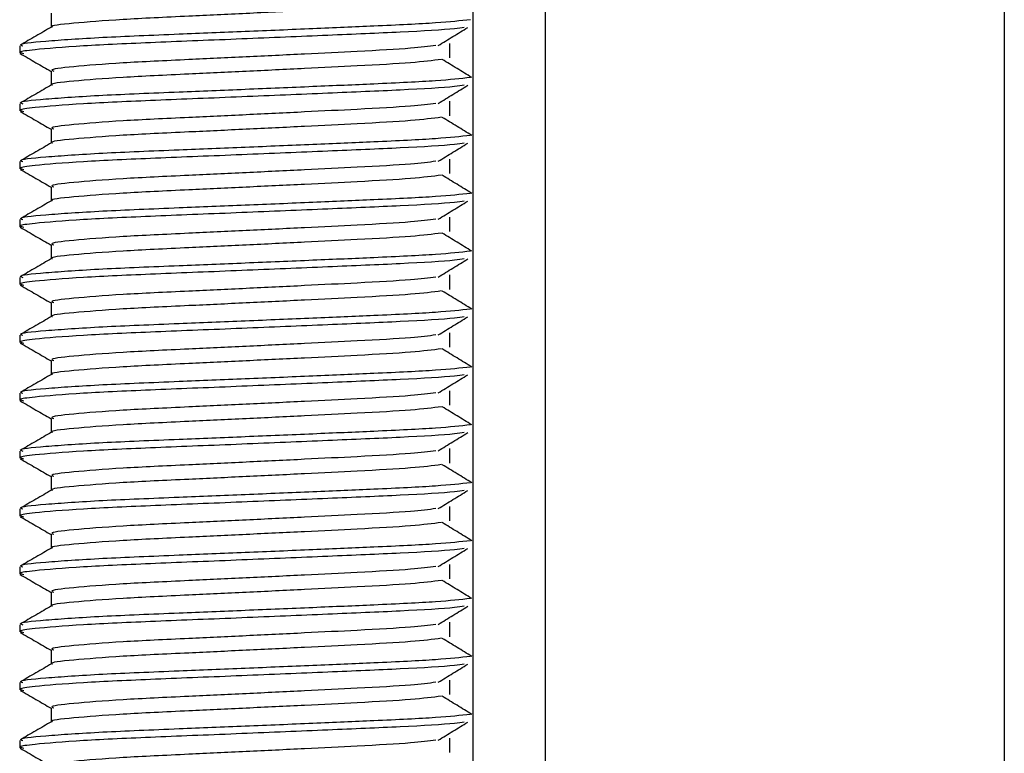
# Model space of a CAD drawing. Header units: millimetres. Extents: x 0 to 420, y 0 to 297.
# Tile 45 of 105: x 179.48 to 181.18, y 204.2 to 205.46. Entities that reach past the tile are written whole.
import ezdxf

# ---------------------------------------------------------------- set-up
doc = ezdxf.new("R2010")
doc.units = ezdxf.units.MM

msp = doc.modelspace()

# ---------------------------------------------------------------- linework, layer by layer
at = {"color": 7, "linetype": 'Continuous', "lineweight": 25}
for p, q in [((180.26443, 223.74329), (180.26443, 201.78329)), ((180.38943, 223.41257), (180.38943, 201.78329)), ((181.18193, 223.24329), (181.18193, 201.78329)), ((179.53608, 205.47579), (179.53608, 205.45131)), ((179.48195, 205.41943), (179.48195, 205.40694)), ((180.22437, 205.39856), (180.22437, 205.42356)), ((179.53608, 205.37579), (179.53608, 205.35131)), ((179.48195, 205.31943), (179.48195, 205.30694)), ((180.22437, 205.29856), (180.22437, 205.32356)), ((179.53608, 205.27579), (179.53608, 205.25131)), ((180.22437, 205.19856), (180.22437, 205.22356)), ((179.48195, 205.21943), (179.48195, 205.20694)), ((179.53608, 205.17579), (179.53608, 205.15131)), ((180.22437, 205.09856), (180.22437, 205.12356)), ((179.48195, 205.11943), (179.48195, 205.10694)), ((179.53608, 205.07579), (179.53608, 205.05131)), ((179.48195, 205.01943), (179.48195, 205.00694)), ((180.22437, 204.99856), (180.22437, 205.02356)), ((179.53608, 204.97579), (179.53608, 204.95131)), ((179.48195, 204.91943), (179.48195, 204.90694)), ((180.22437, 204.89856), (180.22437, 204.92356)), ((179.53608, 204.87579), (179.53608, 204.85131)), ((179.48195, 204.81943), (179.48195, 204.80694)), ((180.22437, 204.79856), (180.22437, 204.82356)), ((179.53608, 204.77579), (179.53608, 204.75131)), ((179.48195, 204.71943), (179.48195, 204.70694)), ((180.22437, 204.69856), (180.22437, 204.72356)), ((179.53608, 204.67579), (179.53608, 204.65131)), ((179.48195, 204.61943), (179.48195, 204.60694)), ((180.22437, 204.59856), (180.22437, 204.62356)), ((179.53608, 204.57579), (179.53608, 204.55131)), ((179.48195, 204.51943), (179.48195, 204.50694)), ((180.22437, 204.49856), (180.22437, 204.52356)), ((179.53608, 204.47579), (179.53608, 204.45131)), ((180.22437, 204.39856), (180.22437, 204.42356)), ((179.48195, 204.41943), (179.48195, 204.40694)), ((179.53608, 204.37579), (179.53608, 204.35131)), ((180.22437, 204.29856), (180.22437, 204.32356)), ((179.48195, 204.31943), (179.48195, 204.30694)), ((179.53608, 204.27579), (179.53608, 204.25131)), ((179.48195, 204.21943), (179.48195, 204.20694)), ((180.22437, 204.19856), (180.22437, 204.22356))]:
    msp.add_line(p, q, dxfattribs=at)
for points, knots in [([(180.20994, 205.49585), (180.19475, 205.49391), (180.16366, 205.48993), (180.07442, 205.485), (179.97444, 205.48008), (179.87319, 205.47515), (179.76296, 205.46995), (179.65245, 205.46486), (179.57161, 205.45814), (179.53324, 205.45406), (179.53817, 205.45193), (179.53846, 205.45181)], [0, 0, 0, 0, 0.1249493, 0.2558292, 0.3601144, 0.4671821, 0.5725071, 0.7095196, 0.8521762, 0.9913534, 1, 1, 1, 1]), ([(180.26033, 205.46451), (180.24301, 205.4626), (180.20728, 205.45865), (180.10452, 205.45375), (179.98891, 205.44883), (179.87183, 205.4439), (179.74428, 205.4387), (179.61684, 205.4336), (179.52189, 205.42689), (179.47756, 205.42244), (179.48579, 205.41993), (179.48744, 205.41943)], [0, 0, 0, 0, 0.1201354, 0.2479285, 0.349753, 0.4542913, 0.55713, 0.6909116, 0.8301982, 0.9660913, 1, 1, 1, 1]), ([(179.53696, 205.45182), (179.52792, 205.44659), (179.50984, 205.43612), (179.49175, 205.42566), (179.4827, 205.42042)], [0, 0, 0, 0, 0.4999318, 1, 1, 1, 1]), ([(180.24942, 205.45112), (180.24454, 205.45037), (180.22645, 205.44759), (180.14355, 205.44285), (180.01547, 205.4375), (179.86385, 205.431), (179.71289, 205.42511), (179.58342, 205.41922), (179.50882, 205.41306), (179.47812, 205.40895), (179.48604, 205.40667), (179.48888, 205.40585)], [0, 0, 0, 0, 0.0480932, 0.1784777, 0.3056533, 0.4379787, 0.5731065, 0.7077458, 0.8463043, 0.9448299, 1, 1, 1, 1]), ([(180.20454, 205.41984), (180.21305, 205.42506), (180.23005, 205.4355), (180.2471, 205.44594), (180.25563, 205.45116)], [0, 0, 0, 0, 0.4999887, 1, 1, 1, 1]), ([(180.20069, 205.41986), (180.18795, 205.41826), (180.15906, 205.41462), (180.07424, 205.41), (179.97448, 205.40508), (179.87319, 205.40015), (179.76292, 205.39495), (179.6527, 205.38985), (179.57063, 205.38314), (179.53231, 205.3787), (179.53937, 205.3762), (179.54076, 205.37571)], [0, 0, 0, 0, 0.1028652, 0.233268, 0.3371731, 0.4438505, 0.5487917, 0.6853047, 0.8274414, 0.9661113, 1, 1, 1, 1]), ([(179.4829, 205.40595), (179.49194, 205.40072), (179.50967, 205.39046), (179.5274, 205.3802), (179.53608, 205.37517)], [0, 0, 0, 0, 0.5102373, 1, 1, 1, 1]), ([(180.20994, 205.39585), (180.19475, 205.39391), (180.16366, 205.38993), (180.07442, 205.385), (179.97444, 205.38008), (179.87319, 205.37515), (179.76296, 205.36995), (179.65245, 205.36486), (179.57161, 205.35814), (179.53324, 205.35406), (179.53817, 205.35193), (179.53846, 205.35181)], [0, 0, 0, 0, 0.1249493, 0.2558292, 0.3601144, 0.4671821, 0.5725071, 0.7095196, 0.8521762, 0.9913534, 1, 1, 1, 1]), ([(180.26253, 205.36452), (180.25403, 205.36974), (180.23702, 205.38018), (180.21997, 205.39062), (180.21145, 205.39583)], [0, 0, 0, 0, 0.50001, 1, 1, 1, 1]), ([(180.26033, 205.36451), (180.24301, 205.3626), (180.20728, 205.35865), (180.10452, 205.35375), (179.98891, 205.34883), (179.87183, 205.3439), (179.74428, 205.3387), (179.61684, 205.3336), (179.52189, 205.32689), (179.47756, 205.32244), (179.48579, 205.31993), (179.48744, 205.31943)], [0, 0, 0, 0, 0.1201354, 0.2479285, 0.349753, 0.4542913, 0.55713, 0.6909116, 0.8301982, 0.9660913, 1, 1, 1, 1]), ([(179.53696, 205.35182), (179.52792, 205.34659), (179.50984, 205.33612), (179.49175, 205.32566), (179.4827, 205.32042)], [0, 0, 0, 0, 0.4999318, 1, 1, 1, 1]), ([(180.24942, 205.35112), (180.24454, 205.35037), (180.22645, 205.34759), (180.14355, 205.34285), (180.01547, 205.3375), (179.86385, 205.331), (179.71289, 205.32511), (179.58342, 205.31922), (179.50882, 205.31306), (179.47812, 205.30895), (179.48604, 205.30667), (179.48888, 205.30585)], [0, 0, 0, 0, 0.0480932, 0.1784777, 0.3056533, 0.4379787, 0.5731065, 0.7077458, 0.8463043, 0.9448299, 1, 1, 1, 1]), ([(180.20454, 205.31984), (180.21305, 205.32506), (180.23005, 205.3355), (180.2471, 205.34594), (180.25563, 205.35116)], [0, 0, 0, 0, 0.4999887, 1, 1, 1, 1]), ([(180.20069, 205.31986), (180.18795, 205.31826), (180.15906, 205.31462), (180.07424, 205.31), (179.97448, 205.30508), (179.87319, 205.30015), (179.76292, 205.29495), (179.6527, 205.28985), (179.57063, 205.28314), (179.53231, 205.2787), (179.53937, 205.2762), (179.54076, 205.27571)], [0, 0, 0, 0, 0.1028652, 0.233268, 0.3371731, 0.4438505, 0.5487917, 0.6853047, 0.8274414, 0.9661113, 1, 1, 1, 1]), ([(179.4829, 205.30595), (179.49194, 205.30072), (179.50967, 205.29046), (179.5274, 205.2802), (179.53608, 205.27517)], [0, 0, 0, 0, 0.5102373, 1, 1, 1, 1]), ([(180.20994, 205.29585), (180.19475, 205.29391), (180.16366, 205.28993), (180.07442, 205.285), (179.97444, 205.28008), (179.87319, 205.27515), (179.76296, 205.26995), (179.65245, 205.26486), (179.57161, 205.25814), (179.53324, 205.25406), (179.53817, 205.25193), (179.53846, 205.25181)], [0, 0, 0, 0, 0.1249493, 0.2558292, 0.3601144, 0.4671821, 0.5725071, 0.7095196, 0.8521762, 0.9913534, 1, 1, 1, 1]), ([(180.26253, 205.26452), (180.25403, 205.26974), (180.23702, 205.28018), (180.21997, 205.29062), (180.21145, 205.29583)], [0, 0, 0, 0, 0.50001, 1, 1, 1, 1]), ([(180.26033, 205.26451), (180.24301, 205.2626), (180.20728, 205.25865), (180.10452, 205.25375), (179.98891, 205.24883), (179.87183, 205.2439), (179.74428, 205.2387), (179.61684, 205.2336), (179.52189, 205.22689), (179.47756, 205.22244), (179.48579, 205.21993), (179.48744, 205.21943)], [0, 0, 0, 0, 0.1201354, 0.2479285, 0.349753, 0.4542913, 0.55713, 0.6909116, 0.8301982, 0.9660913, 1, 1, 1, 1]), ([(179.53696, 205.25182), (179.52792, 205.24659), (179.50984, 205.23612), (179.49175, 205.22566), (179.4827, 205.22042)], [0, 0, 0, 0, 0.4999318, 1, 1, 1, 1]), ([(180.24942, 205.25112), (180.24454, 205.25037), (180.22645, 205.24759), (180.14355, 205.24285), (180.01547, 205.2375), (179.86385, 205.231), (179.71289, 205.22511), (179.58342, 205.21922), (179.50882, 205.21306), (179.47812, 205.20895), (179.48604, 205.20667), (179.48888, 205.20585)], [0, 0, 0, 0, 0.0480932, 0.1784777, 0.3056533, 0.4379787, 0.5731065, 0.7077458, 0.8463043, 0.9448299, 1, 1, 1, 1]), ([(180.20454, 205.21984), (180.21305, 205.22506), (180.23005, 205.2355), (180.2471, 205.24594), (180.25563, 205.25116)], [0, 0, 0, 0, 0.4999887, 1, 1, 1, 1]), ([(179.4829, 205.20595), (179.49194, 205.20072), (179.50967, 205.19046), (179.5274, 205.1802), (179.53608, 205.17517)], [0, 0, 0, 0, 0.5102373, 1, 1, 1, 1]), ([(180.20069, 205.21986), (180.18795, 205.21826), (180.15906, 205.21462), (180.07424, 205.21), (179.97448, 205.20508), (179.87319, 205.20015), (179.76292, 205.19495), (179.6527, 205.18985), (179.57063, 205.18314), (179.53231, 205.1787), (179.53937, 205.1762), (179.54076, 205.17571)], [0, 0, 0, 0, 0.1028652, 0.233268, 0.3371731, 0.4438505, 0.5487917, 0.6853047, 0.8274414, 0.9661113, 1, 1, 1, 1]), ([(180.20994, 205.19585), (180.19475, 205.19391), (180.16366, 205.18993), (180.07442, 205.185), (179.97444, 205.18008), (179.87319, 205.17515), (179.76296, 205.16995), (179.65245, 205.16486), (179.57161, 205.15814), (179.53324, 205.15406), (179.53817, 205.15193), (179.53846, 205.15181)], [0, 0, 0, 0, 0.1249493, 0.2558292, 0.3601144, 0.4671821, 0.5725071, 0.7095196, 0.8521762, 0.9913534, 1, 1, 1, 1]), ([(180.26253, 205.16452), (180.25403, 205.16974), (180.23702, 205.18018), (180.21997, 205.19062), (180.21145, 205.19583)], [0, 0, 0, 0, 0.50001, 1, 1, 1, 1]), ([(180.26033, 205.16451), (180.24301, 205.1626), (180.20728, 205.15865), (180.10452, 205.15375), (179.98891, 205.14883), (179.87183, 205.1439), (179.74428, 205.1387), (179.61684, 205.1336), (179.52189, 205.12689), (179.47756, 205.12244), (179.48579, 205.11993), (179.48744, 205.11943)], [0, 0, 0, 0, 0.1201354, 0.2479285, 0.349753, 0.4542913, 0.55713, 0.6909116, 0.8301982, 0.9660913, 1, 1, 1, 1]), ([(179.53696, 205.15182), (179.52792, 205.14659), (179.50984, 205.13612), (179.49175, 205.12566), (179.4827, 205.12042)], [0, 0, 0, 0, 0.4999318, 1, 1, 1, 1]), ([(180.24942, 205.15112), (180.24454, 205.15037), (180.22645, 205.14759), (180.14355, 205.14285), (180.01547, 205.1375), (179.86385, 205.131), (179.71289, 205.12511), (179.58342, 205.11922), (179.50882, 205.11306), (179.47812, 205.10895), (179.48604, 205.10667), (179.48888, 205.10585)], [0, 0, 0, 0, 0.0480932, 0.1784777, 0.3056533, 0.4379787, 0.5731065, 0.7077458, 0.8463043, 0.9448299, 1, 1, 1, 1]), ([(180.20454, 205.11984), (180.21305, 205.12506), (180.23005, 205.1355), (180.2471, 205.14594), (180.25563, 205.15116)], [0, 0, 0, 0, 0.4999887, 1, 1, 1, 1]), ([(179.4829, 205.10595), (179.49194, 205.10072), (179.50967, 205.09046), (179.5274, 205.0802), (179.53608, 205.07517)], [0, 0, 0, 0, 0.5102373, 1, 1, 1, 1]), ([(180.20069, 205.11986), (180.18795, 205.11826), (180.15906, 205.11462), (180.07424, 205.11), (179.97448, 205.10508), (179.87319, 205.10015), (179.76292, 205.09495), (179.6527, 205.08985), (179.57063, 205.08314), (179.53231, 205.0787), (179.53937, 205.0762), (179.54076, 205.07571)], [0, 0, 0, 0, 0.10286515, 0.233268, 0.33717311, 0.44385053, 0.54879169, 0.68530472, 0.82744139, 0.9661113, 1, 1, 1, 1]), ([(180.20994, 205.09585), (180.19475, 205.09391), (180.16366, 205.08993), (180.07442, 205.085), (179.97444, 205.08008), (179.87319, 205.07515), (179.76296, 205.06995), (179.65245, 205.06486), (179.57161, 205.05814), (179.53324, 205.05406), (179.53817, 205.05193), (179.53846, 205.05181)], [0, 0, 0, 0, 0.1249493, 0.2558292, 0.3601144, 0.4671821, 0.5725071, 0.7095196, 0.8521762, 0.9913534, 1, 1, 1, 1]), ([(180.26253, 205.06452), (180.25403, 205.06974), (180.23702, 205.08018), (180.21997, 205.09062), (180.21145, 205.09583)], [0, 0, 0, 0, 0.50001, 1, 1, 1, 1]), ([(180.26033, 205.06451), (180.24301, 205.0626), (180.20728, 205.05865), (180.10452, 205.05375), (179.98891, 205.04883), (179.87183, 205.0439), (179.74428, 205.0387), (179.61684, 205.0336), (179.52189, 205.02689), (179.47756, 205.02244), (179.48579, 205.01993), (179.48744, 205.01943)], [0, 0, 0, 0, 0.1201354, 0.2479285, 0.349753, 0.4542913, 0.55713, 0.6909116, 0.8301982, 0.9660913, 1, 1, 1, 1]), ([(179.53696, 205.05182), (179.52792, 205.04659), (179.50984, 205.03612), (179.49175, 205.02566), (179.4827, 205.02042)], [0, 0, 0, 0, 0.4999318, 1, 1, 1, 1]), ([(180.24942, 205.05112), (180.24454, 205.05037), (180.22645, 205.04759), (180.14355, 205.04285), (180.01547, 205.0375), (179.86385, 205.031), (179.71289, 205.02511), (179.58342, 205.01922), (179.50882, 205.01306), (179.47812, 205.00895), (179.48604, 205.00667), (179.48888, 205.00585)], [0, 0, 0, 0, 0.0480932, 0.1784777, 0.3056533, 0.4379787, 0.5731065, 0.7077458, 0.8463043, 0.9448299, 1, 1, 1, 1]), ([(180.20454, 205.01984), (180.21305, 205.02506), (180.23005, 205.0355), (180.2471, 205.04594), (180.25563, 205.05116)], [0, 0, 0, 0, 0.4999887, 1, 1, 1, 1]), ([(180.20069, 205.01986), (180.18795, 205.01826), (180.15906, 205.01462), (180.07424, 205.01), (179.97448, 205.00508), (179.87319, 205.00015), (179.76292, 204.99495), (179.6527, 204.98985), (179.57063, 204.98314), (179.53231, 204.9787), (179.53937, 204.9762), (179.54076, 204.97571)], [0, 0, 0, 0, 0.10286515, 0.233268, 0.33717311, 0.44385053, 0.54879169, 0.68530472, 0.82744139, 0.9661113, 1, 1, 1, 1]), ([(179.4829, 205.00595), (179.49194, 205.00072), (179.50967, 204.99046), (179.5274, 204.9802), (179.53608, 204.97517)], [0, 0, 0, 0, 0.5102373, 1, 1, 1, 1]), ([(180.20994, 204.99585), (180.19475, 204.99391), (180.16366, 204.98993), (180.07442, 204.985), (179.97444, 204.98008), (179.87319, 204.97515), (179.76296, 204.96995), (179.65245, 204.96486), (179.57161, 204.95814), (179.53324, 204.95406), (179.53817, 204.95193), (179.53846, 204.95181)], [0, 0, 0, 0, 0.1249493, 0.2558292, 0.3601144, 0.4671821, 0.5725071, 0.7095196, 0.8521762, 0.9913534, 1, 1, 1, 1]), ([(180.26253, 204.96452), (180.25403, 204.96974), (180.23702, 204.98018), (180.21997, 204.99062), (180.21145, 204.99583)], [0, 0, 0, 0, 0.50001003, 1, 1, 1, 1]), ([(180.26033, 204.96451), (180.24301, 204.9626), (180.20728, 204.95865), (180.10452, 204.95375), (179.98891, 204.94883), (179.87183, 204.9439), (179.74428, 204.9387), (179.61684, 204.9336), (179.52189, 204.92689), (179.47756, 204.92244), (179.48579, 204.91993), (179.48744, 204.91943)], [0, 0, 0, 0, 0.1201354, 0.2479285, 0.349753, 0.4542913, 0.55713, 0.6909116, 0.8301982, 0.9660913, 1, 1, 1, 1]), ([(179.53696, 204.95182), (179.52792, 204.94659), (179.50984, 204.93612), (179.49175, 204.92566), (179.4827, 204.92042)], [0, 0, 0, 0, 0.4999318, 1, 1, 1, 1]), ([(180.24942, 204.95112), (180.24454, 204.95037), (180.22645, 204.94759), (180.14355, 204.94285), (180.01547, 204.9375), (179.86385, 204.931), (179.71289, 204.92511), (179.58342, 204.91922), (179.50882, 204.91306), (179.47812, 204.90895), (179.48604, 204.90667), (179.48888, 204.90585)], [0, 0, 0, 0, 0.0480932, 0.1784777, 0.3056533, 0.4379787, 0.5731065, 0.7077458, 0.8463043, 0.9448299, 1, 1, 1, 1]), ([(180.20454, 204.91984), (180.21305, 204.92506), (180.23005, 204.9355), (180.2471, 204.94594), (180.25563, 204.95116)], [0, 0, 0, 0, 0.4999887, 1, 1, 1, 1]), ([(180.20069, 204.91986), (180.18795, 204.91826), (180.15906, 204.91462), (180.07424, 204.91), (179.97448, 204.90508), (179.87319, 204.90015), (179.76292, 204.89495), (179.6527, 204.88985), (179.57063, 204.88314), (179.53231, 204.8787), (179.53937, 204.8762), (179.54076, 204.87571)], [0, 0, 0, 0, 0.1028652, 0.233268, 0.3371731, 0.4438505, 0.5487917, 0.6853047, 0.8274414, 0.9661113, 1, 1, 1, 1]), ([(179.4829, 204.90595), (179.49194, 204.90072), (179.50967, 204.89046), (179.5274, 204.8802), (179.53608, 204.87517)], [0, 0, 0, 0, 0.5102373, 1, 1, 1, 1]), ([(180.20994, 204.89585), (180.19475, 204.89391), (180.16366, 204.88993), (180.07442, 204.885), (179.97444, 204.88008), (179.87319, 204.87515), (179.76296, 204.86995), (179.65245, 204.86486), (179.57161, 204.85814), (179.53324, 204.85406), (179.53817, 204.85193), (179.53846, 204.85181)], [0, 0, 0, 0, 0.1249493, 0.2558292, 0.3601144, 0.4671821, 0.5725071, 0.7095196, 0.8521762, 0.9913534, 1, 1, 1, 1]), ([(180.26253, 204.86452), (180.25403, 204.86974), (180.23702, 204.88018), (180.21997, 204.89062), (180.21145, 204.89583)], [0, 0, 0, 0, 0.50001003, 1, 1, 1, 1]), ([(180.26033, 204.86451), (180.24301, 204.8626), (180.20728, 204.85865), (180.10452, 204.85375), (179.98891, 204.84883), (179.87183, 204.8439), (179.74428, 204.8387), (179.61684, 204.8336), (179.52189, 204.82689), (179.47756, 204.82244), (179.48579, 204.81993), (179.48744, 204.81943)], [0, 0, 0, 0, 0.1201354, 0.2479285, 0.349753, 0.4542913, 0.55713, 0.6909116, 0.8301982, 0.9660913, 1, 1, 1, 1]), ([(179.53696, 204.85182), (179.52792, 204.84659), (179.50984, 204.83612), (179.49175, 204.82566), (179.4827, 204.82042)], [0, 0, 0, 0, 0.4999318, 1, 1, 1, 1]), ([(180.24942, 204.85112), (180.24454, 204.85037), (180.22645, 204.84759), (180.14355, 204.84285), (180.01547, 204.8375), (179.86385, 204.831), (179.71289, 204.82511), (179.58342, 204.81922), (179.50882, 204.81306), (179.47812, 204.80895), (179.48604, 204.80667), (179.48888, 204.80585)], [0, 0, 0, 0, 0.0480932, 0.1784777, 0.3056533, 0.4379787, 0.5731065, 0.7077458, 0.8463043, 0.9448299, 1, 1, 1, 1]), ([(180.20454, 204.81984), (180.21305, 204.82506), (180.23005, 204.8355), (180.2471, 204.84594), (180.25563, 204.85116)], [0, 0, 0, 0, 0.4999887, 1, 1, 1, 1]), ([(180.20069, 204.81986), (180.18795, 204.81826), (180.15906, 204.81462), (180.07424, 204.81), (179.97448, 204.80508), (179.87319, 204.80015), (179.76292, 204.79495), (179.6527, 204.78985), (179.57063, 204.78314), (179.53231, 204.7787), (179.53937, 204.7762), (179.54076, 204.77571)], [0, 0, 0, 0, 0.1028652, 0.233268, 0.3371731, 0.4438505, 0.5487917, 0.6853047, 0.8274414, 0.9661113, 1, 1, 1, 1]), ([(179.4829, 204.80595), (179.49194, 204.80072), (179.50967, 204.79046), (179.5274, 204.7802), (179.53608, 204.77517)], [0, 0, 0, 0, 0.5102373, 1, 1, 1, 1]), ([(180.20994, 204.79585), (180.19475, 204.79391), (180.16366, 204.78993), (180.07442, 204.785), (179.97444, 204.78008), (179.87319, 204.77515), (179.76296, 204.76995), (179.65245, 204.76486), (179.57161, 204.75814), (179.53324, 204.75406), (179.53817, 204.75193), (179.53846, 204.75181)], [0, 0, 0, 0, 0.1249493, 0.2558292, 0.3601144, 0.4671821, 0.5725071, 0.7095196, 0.8521762, 0.9913534, 1, 1, 1, 1]), ([(180.26253, 204.76452), (180.25403, 204.76974), (180.23702, 204.78018), (180.21997, 204.79062), (180.21145, 204.79583)], [0, 0, 0, 0, 0.50001, 1, 1, 1, 1]), ([(180.26033, 204.76451), (180.24301, 204.7626), (180.20728, 204.75865), (180.10452, 204.75375), (179.98891, 204.74883), (179.87183, 204.7439), (179.74428, 204.7387), (179.61684, 204.7336), (179.52189, 204.72689), (179.47756, 204.72244), (179.48579, 204.71993), (179.48744, 204.71943)], [0, 0, 0, 0, 0.1201354, 0.2479285, 0.349753, 0.4542913, 0.55713, 0.6909116, 0.8301982, 0.9660913, 1, 1, 1, 1]), ([(179.53696, 204.75182), (179.52792, 204.74659), (179.50984, 204.73612), (179.49175, 204.72566), (179.4827, 204.72042)], [0, 0, 0, 0, 0.4999318, 1, 1, 1, 1]), ([(180.24942, 204.75112), (180.24454, 204.75037), (180.22645, 204.74759), (180.14355, 204.74285), (180.01547, 204.7375), (179.86385, 204.731), (179.71289, 204.72511), (179.58342, 204.71922), (179.50882, 204.71306), (179.47812, 204.70895), (179.48604, 204.70667), (179.48888, 204.70585)], [0, 0, 0, 0, 0.0480932, 0.1784777, 0.3056533, 0.4379787, 0.5731065, 0.7077458, 0.8463043, 0.9448299, 1, 1, 1, 1]), ([(180.20454, 204.71984), (180.21305, 204.72506), (180.23005, 204.7355), (180.2471, 204.74594), (180.25563, 204.75116)], [0, 0, 0, 0, 0.49998865, 1, 1, 1, 1]), ([(180.20069, 204.71986), (180.18795, 204.71826), (180.15906, 204.71462), (180.07424, 204.71), (179.97448, 204.70508), (179.87319, 204.70015), (179.76292, 204.69495), (179.6527, 204.68985), (179.57063, 204.68314), (179.53231, 204.6787), (179.53937, 204.6762), (179.54076, 204.67571)], [0, 0, 0, 0, 0.1028652, 0.233268, 0.3371731, 0.4438505, 0.5487917, 0.6853047, 0.8274414, 0.9661113, 1, 1, 1, 1]), ([(179.4829, 204.70595), (179.49194, 204.70072), (179.50967, 204.69046), (179.5274, 204.6802), (179.53608, 204.67517)], [0, 0, 0, 0, 0.5102373, 1, 1, 1, 1]), ([(180.20994, 204.69585), (180.19475, 204.69391), (180.16366, 204.68993), (180.07442, 204.685), (179.97444, 204.68008), (179.87319, 204.67515), (179.76296, 204.66995), (179.65245, 204.66486), (179.57161, 204.65814), (179.53324, 204.65406), (179.53817, 204.65193), (179.53846, 204.65181)], [0, 0, 0, 0, 0.1249493, 0.2558292, 0.3601144, 0.4671821, 0.5725071, 0.7095196, 0.8521762, 0.9913534, 1, 1, 1, 1]), ([(180.26253, 204.66452), (180.25403, 204.66974), (180.23702, 204.68018), (180.21997, 204.69062), (180.21145, 204.69583)], [0, 0, 0, 0, 0.50001, 1, 1, 1, 1]), ([(180.26033, 204.66451), (180.24301, 204.6626), (180.20728, 204.65865), (180.10452, 204.65375), (179.98891, 204.64883), (179.87183, 204.6439), (179.74428, 204.6387), (179.61684, 204.6336), (179.52189, 204.62689), (179.47756, 204.62244), (179.48579, 204.61993), (179.48744, 204.61943)], [0, 0, 0, 0, 0.1201354, 0.2479285, 0.349753, 0.4542913, 0.55713, 0.6909116, 0.8301982, 0.9660913, 1, 1, 1, 1]), ([(179.53696, 204.65182), (179.52792, 204.64659), (179.50984, 204.63612), (179.49175, 204.62566), (179.4827, 204.62042)], [0, 0, 0, 0, 0.4999318, 1, 1, 1, 1]), ([(180.24942, 204.65112), (180.24454, 204.65037), (180.22645, 204.64759), (180.14355, 204.64285), (180.01547, 204.6375), (179.86385, 204.631), (179.71289, 204.62511), (179.58342, 204.61922), (179.50882, 204.61306), (179.47812, 204.60895), (179.48604, 204.60667), (179.48888, 204.60585)], [0, 0, 0, 0, 0.0480932, 0.1784777, 0.3056533, 0.4379787, 0.5731065, 0.7077458, 0.8463043, 0.9448299, 1, 1, 1, 1]), ([(180.20454, 204.61984), (180.21305, 204.62506), (180.23005, 204.6355), (180.2471, 204.64594), (180.25563, 204.65116)], [0, 0, 0, 0, 0.4999887, 1, 1, 1, 1]), ([(180.20069, 204.61986), (180.18795, 204.61826), (180.15906, 204.61462), (180.07424, 204.61), (179.97448, 204.60508), (179.87319, 204.60015), (179.76292, 204.59495), (179.6527, 204.58985), (179.57063, 204.58314), (179.53231, 204.5787), (179.53937, 204.5762), (179.54076, 204.57571)], [0, 0, 0, 0, 0.10286515, 0.233268, 0.33717311, 0.44385053, 0.54879169, 0.68530472, 0.82744139, 0.9661113, 1, 1, 1, 1]), ([(179.4829, 204.60595), (179.49194, 204.60072), (179.50967, 204.59046), (179.5274, 204.5802), (179.53608, 204.57517)], [0, 0, 0, 0, 0.5102373, 1, 1, 1, 1]), ([(180.20994, 204.59585), (180.19475, 204.59391), (180.16366, 204.58993), (180.07442, 204.585), (179.97444, 204.58008), (179.87319, 204.57515), (179.76296, 204.56995), (179.65245, 204.56486), (179.57161, 204.55814), (179.53324, 204.55406), (179.53817, 204.55193), (179.53846, 204.55181)], [0, 0, 0, 0, 0.1249493, 0.2558292, 0.3601144, 0.4671821, 0.5725071, 0.7095196, 0.8521762, 0.9913534, 1, 1, 1, 1]), ([(180.26253, 204.56452), (180.25403, 204.56974), (180.23702, 204.58018), (180.21997, 204.59062), (180.21145, 204.59583)], [0, 0, 0, 0, 0.50001, 1, 1, 1, 1]), ([(180.26033, 204.56451), (180.24301, 204.5626), (180.20728, 204.55865), (180.10452, 204.55375), (179.98891, 204.54883), (179.87183, 204.5439), (179.74428, 204.5387), (179.61684, 204.5336), (179.52189, 204.52689), (179.47756, 204.52244), (179.48579, 204.51993), (179.48744, 204.51943)], [0, 0, 0, 0, 0.1201354, 0.2479285, 0.349753, 0.4542913, 0.55713, 0.6909116, 0.8301982, 0.9660913, 1, 1, 1, 1]), ([(179.53696, 204.55182), (179.52792, 204.54659), (179.50984, 204.53612), (179.49175, 204.52566), (179.4827, 204.52042)], [0, 0, 0, 0, 0.4999318, 1, 1, 1, 1]), ([(180.24942, 204.55112), (180.24454, 204.55037), (180.22645, 204.54759), (180.14355, 204.54285), (180.01547, 204.5375), (179.86385, 204.531), (179.71289, 204.52511), (179.58342, 204.51922), (179.50882, 204.51306), (179.47812, 204.50895), (179.48604, 204.50667), (179.48888, 204.50585)], [0, 0, 0, 0, 0.0480932, 0.1784777, 0.3056533, 0.4379787, 0.5731065, 0.7077458, 0.8463043, 0.9448299, 1, 1, 1, 1]), ([(180.20454, 204.51984), (180.21305, 204.52506), (180.23005, 204.5355), (180.2471, 204.54594), (180.25563, 204.55116)], [0, 0, 0, 0, 0.4999887, 1, 1, 1, 1]), ([(180.20069, 204.51986), (180.18795, 204.51826), (180.15906, 204.51462), (180.07424, 204.51), (179.97448, 204.50508), (179.87319, 204.50015), (179.76292, 204.49495), (179.6527, 204.48985), (179.57063, 204.48314), (179.53231, 204.4787), (179.53937, 204.4762), (179.54076, 204.47571)], [0, 0, 0, 0, 0.1028652, 0.233268, 0.3371731, 0.4438505, 0.5487917, 0.6853047, 0.8274414, 0.9661113, 1, 1, 1, 1]), ([(179.4829, 204.50595), (179.49194, 204.50072), (179.50967, 204.49046), (179.5274, 204.4802), (179.53608, 204.47517)], [0, 0, 0, 0, 0.5102373, 1, 1, 1, 1]), ([(180.20994, 204.49585), (180.19475, 204.49391), (180.16366, 204.48993), (180.07442, 204.485), (179.97444, 204.48008), (179.87319, 204.47515), (179.76296, 204.46995), (179.65245, 204.46486), (179.57161, 204.45814), (179.53324, 204.45406), (179.53817, 204.45193), (179.53846, 204.45181)], [0, 0, 0, 0, 0.1249493, 0.2558292, 0.3601144, 0.4671821, 0.5725071, 0.7095196, 0.8521762, 0.9913534, 1, 1, 1, 1]), ([(180.26253, 204.46452), (180.25403, 204.46974), (180.23702, 204.48018), (180.21997, 204.49062), (180.21145, 204.49583)], [0, 0, 0, 0, 0.50001, 1, 1, 1, 1]), ([(180.26033, 204.46451), (180.24301, 204.4626), (180.20728, 204.45865), (180.10452, 204.45375), (179.98891, 204.44883), (179.87183, 204.4439), (179.74428, 204.4387), (179.61684, 204.4336), (179.52189, 204.42689), (179.47756, 204.42244), (179.48579, 204.41993), (179.48744, 204.41943)], [0, 0, 0, 0, 0.1201354, 0.2479285, 0.349753, 0.4542913, 0.55713, 0.6909116, 0.8301982, 0.9660913, 1, 1, 1, 1]), ([(179.53696, 204.45182), (179.52792, 204.44659), (179.50984, 204.43612), (179.49175, 204.42566), (179.4827, 204.42042)], [0, 0, 0, 0, 0.4999318, 1, 1, 1, 1]), ([(180.24942, 204.45112), (180.24454, 204.45037), (180.22645, 204.44759), (180.14355, 204.44285), (180.01547, 204.4375), (179.86385, 204.431), (179.71289, 204.42511), (179.58342, 204.41922), (179.50882, 204.41306), (179.47812, 204.40895), (179.48604, 204.40667), (179.48888, 204.40585)], [0, 0, 0, 0, 0.0480932, 0.1784777, 0.3056533, 0.4379787, 0.5731065, 0.7077458, 0.8463043, 0.9448299, 1, 1, 1, 1]), ([(180.20454, 204.41984), (180.21305, 204.42506), (180.23005, 204.4355), (180.2471, 204.44594), (180.25563, 204.45116)], [0, 0, 0, 0, 0.4999887, 1, 1, 1, 1]), ([(180.20069, 204.41986), (180.18795, 204.41826), (180.15906, 204.41462), (180.07424, 204.41), (179.97448, 204.40508), (179.87319, 204.40015), (179.76292, 204.39495), (179.6527, 204.38985), (179.57063, 204.38314), (179.53231, 204.3787), (179.53937, 204.3762), (179.54076, 204.37571)], [0, 0, 0, 0, 0.10286515, 0.233268, 0.33717311, 0.44385053, 0.54879169, 0.68530472, 0.82744139, 0.9661113, 1, 1, 1, 1]), ([(179.4829, 204.40595), (179.49194, 204.40072), (179.50967, 204.39046), (179.5274, 204.3802), (179.53608, 204.37517)], [0, 0, 0, 0, 0.5102373, 1, 1, 1, 1]), ([(180.20994, 204.39585), (180.19475, 204.39391), (180.16366, 204.38993), (180.07442, 204.385), (179.97444, 204.38008), (179.87319, 204.37515), (179.76296, 204.36995), (179.65245, 204.36486), (179.57161, 204.35814), (179.53324, 204.35406), (179.53817, 204.35193), (179.53846, 204.35181)], [0, 0, 0, 0, 0.1249493, 0.2558292, 0.3601144, 0.4671821, 0.5725071, 0.7095196, 0.8521762, 0.9913534, 1, 1, 1, 1]), ([(180.26253, 204.36452), (180.25403, 204.36974), (180.23702, 204.38018), (180.21997, 204.39062), (180.21145, 204.39583)], [0, 0, 0, 0, 0.50001, 1, 1, 1, 1]), ([(180.26033, 204.36451), (180.24301, 204.3626), (180.20728, 204.35865), (180.10452, 204.35375), (179.98891, 204.34883), (179.87183, 204.3439), (179.74428, 204.3387), (179.61684, 204.3336), (179.52189, 204.32689), (179.47756, 204.32244), (179.48579, 204.31993), (179.48744, 204.31943)], [0, 0, 0, 0, 0.1201354, 0.2479285, 0.349753, 0.4542913, 0.55713, 0.6909116, 0.8301982, 0.9660913, 1, 1, 1, 1]), ([(179.53696, 204.35182), (179.52792, 204.34659), (179.50984, 204.33612), (179.49175, 204.32566), (179.4827, 204.32042)], [0, 0, 0, 0, 0.4999318, 1, 1, 1, 1]), ([(180.24942, 204.35112), (180.24454, 204.35037), (180.22645, 204.34759), (180.14355, 204.34285), (180.01547, 204.3375), (179.86385, 204.331), (179.71289, 204.32511), (179.58342, 204.31922), (179.50882, 204.31306), (179.47812, 204.30895), (179.48604, 204.30667), (179.48888, 204.30585)], [0, 0, 0, 0, 0.0480932, 0.1784777, 0.3056533, 0.4379787, 0.5731065, 0.7077458, 0.8463043, 0.9448299, 1, 1, 1, 1]), ([(180.20454, 204.31984), (180.21305, 204.32506), (180.23005, 204.3355), (180.2471, 204.34594), (180.25563, 204.35116)], [0, 0, 0, 0, 0.4999887, 1, 1, 1, 1]), ([(179.4829, 204.30595), (179.49194, 204.30072), (179.50967, 204.29046), (179.5274, 204.2802), (179.53608, 204.27517)], [0, 0, 0, 0, 0.5102373, 1, 1, 1, 1]), ([(180.20069, 204.31986), (180.18795, 204.31826), (180.15906, 204.31462), (180.07424, 204.31), (179.97448, 204.30508), (179.87319, 204.30015), (179.76292, 204.29495), (179.6527, 204.28985), (179.57063, 204.28314), (179.53231, 204.2787), (179.53937, 204.2762), (179.54076, 204.27571)], [0, 0, 0, 0, 0.10286515, 0.233268, 0.33717311, 0.44385053, 0.54879169, 0.68530472, 0.82744139, 0.9661113, 1, 1, 1, 1]), ([(180.20994, 204.29585), (180.19475, 204.29391), (180.16366, 204.28993), (180.07442, 204.285), (179.97444, 204.28008), (179.87319, 204.27515), (179.76296, 204.26995), (179.65245, 204.26486), (179.57161, 204.25814), (179.53324, 204.25406), (179.53817, 204.25193), (179.53846, 204.25181)], [0, 0, 0, 0, 0.1249493, 0.2558292, 0.3601144, 0.4671821, 0.5725071, 0.7095196, 0.8521762, 0.9913534, 1, 1, 1, 1]), ([(180.26253, 204.26452), (180.25403, 204.26974), (180.23702, 204.28018), (180.21997, 204.29062), (180.21145, 204.29583)], [0, 0, 0, 0, 0.50001, 1, 1, 1, 1]), ([(180.26033, 204.26451), (180.24301, 204.2626), (180.20728, 204.25865), (180.10452, 204.25375), (179.98891, 204.24883), (179.87183, 204.2439), (179.74428, 204.2387), (179.61684, 204.2336), (179.52189, 204.22689), (179.47756, 204.22244), (179.48579, 204.21993), (179.48744, 204.21943)], [0, 0, 0, 0, 0.1201354, 0.2479285, 0.349753, 0.4542913, 0.55713, 0.6909116, 0.8301982, 0.9660913, 1, 1, 1, 1]), ([(179.53696, 204.25182), (179.52792, 204.24659), (179.50984, 204.23612), (179.49175, 204.22566), (179.4827, 204.22042)], [0, 0, 0, 0, 0.4999318, 1, 1, 1, 1]), ([(180.24942, 204.25112), (180.24454, 204.25037), (180.22645, 204.24759), (180.14355, 204.24285), (180.01547, 204.2375), (179.86385, 204.231), (179.71289, 204.22511), (179.58342, 204.21922), (179.50882, 204.21306), (179.47812, 204.20895), (179.48604, 204.20667), (179.48888, 204.20585)], [0, 0, 0, 0, 0.0480932, 0.1784777, 0.3056533, 0.4379787, 0.5731065, 0.7077458, 0.8463043, 0.9448299, 1, 1, 1, 1]), ([(180.20454, 204.21984), (180.21305, 204.22506), (180.23005, 204.2355), (180.2471, 204.24594), (180.25563, 204.25116)], [0, 0, 0, 0, 0.4999887, 1, 1, 1, 1]), ([(180.20069, 204.21986), (180.18795, 204.21826), (180.15906, 204.21462), (180.07424, 204.21), (179.97448, 204.20508), (179.87319, 204.20015), (179.76292, 204.19495), (179.6527, 204.18985), (179.57063, 204.18314), (179.53231, 204.1787), (179.53937, 204.1762), (179.54076, 204.17571)], [0, 0, 0, 0, 0.10286515, 0.233268, 0.33717311, 0.44385053, 0.54879169, 0.68530472, 0.82744139, 0.9661113, 1, 1, 1, 1]), ([(179.4829, 204.20595), (179.49194, 204.20072), (179.50967, 204.19046), (179.5274, 204.1802), (179.53608, 204.17517)], [0, 0, 0, 0, 0.5102373, 1, 1, 1, 1])]:
    msp.add_open_spline(points, degree=3, knots=knots, dxfattribs=at)

doc.saveas('drawing.dxf')
